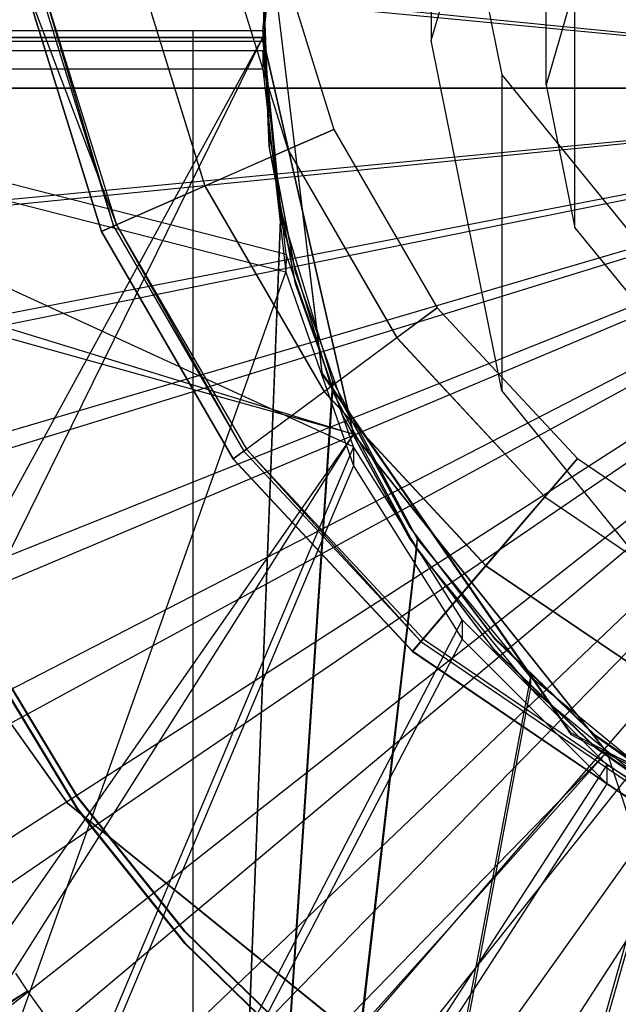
# Model space of a CAD drawing. Extents: x 0.1 to 16.1, y -7.1 to 6.9.
# Tile 41 of 118: x 7.7 to 7.9, y -0.4 to -0.1. Entities that reach past the tile are written whole.
import ezdxf

# ---------------------------------------------------------------- set-up
doc = ezdxf.new("R2010")
doc.units = 0
doc.header["$LTSCALE"] = 2.54
doc.layers.get('0').update_dxf_attribs({"color": 13, "linetype": 'CONTINUOUS'})

# ---------------------------------------------------------------- blocks, each defined once
blk = doc.blocks.new('DROPS_WOOD_A_PM_STL')
at = {"color": 0}
for p, q in [((7.83522, -0.09588, 12.57936), (7.86808, 0.01669, 12.5793)), ((7.83522, -0.09588, 12.57936), (7.86808, 0.01669, 12.5793)), ((7.83522, 0.00773, 213.57935), (7.85843, -0.10722, 213.57939)), ((7.83522, 0.00773, 213.57935), (7.85843, -0.10722, 213.57939)), ((7.83522, 0.00773, 213.57935), (7.83522, -0.09588, 12.57936)), ((7.83522, 0.00773, 213.57935), (7.83522, -0.09588, 12.57936)), ((7.87297, -0.11044, 12.57937), (7.87297, -0.00684, 213.57935)), ((7.87297, -0.11044, 12.57937), (7.87297, -0.00684, 213.57935)), ((7.78, -0.09268, 38.9129), (7.78575, -0.03423, 38.91336)), ((7.78, -0.09268, 38.9129), (7.78575, -0.03423, 38.91336)), ((7.78582, -0.03748, 31.93814), (7.78, -0.09628, 31.93866)), ((7.78582, -0.03748, 31.93814), (7.78, -0.09628, 31.93866)), ((7.88245, -0.15736, 12.57939), (7.88245, -0.05375, 213.57937)), ((7.88245, -0.15736, 12.57939), (7.88245, -0.05375, 213.57937)), ((8.08, -0.11157, 2.26919), (7.52009, -0.05552, 2.32306)), ((8.08, -0.11157, 2.26919), (7.52009, -0.05552, 2.32306)), ((7.78322, -0.06047, 211.42903), (7.80328, -0.12508, 211.42905)), ((7.78322, -0.06047, 211.42903), (7.80328, -0.12508, 211.42905)), ((7.78322, -0.06049, 211.39097), (7.80328, -0.1251, 211.39102)), ((7.78322, -0.06049, 211.39097), (7.80328, -0.1251, 211.39102)), ((7.76701, -0.06355, 211.46331), (7.78816, -0.13169, 211.46333)), ((7.76701, -0.06355, 211.46331), (7.78816, -0.13169, 211.46333)), ((7.76701, -0.0636, 211.35669), (7.78816, -0.13175, 211.35671)), ((7.76701, -0.0636, 211.35669), (7.78816, -0.13175, 211.35671)), ((7.79949, -0.205, 27.39661), (7.78219, -0.06246, 27.39654)), ((7.79949, -0.205, 27.39661), (7.78219, -0.06246, 27.39654)), ((7.78219, -0.06297, 26.39654), (7.79949, -0.20552, 26.39661)), ((7.78219, -0.06297, 26.39654), (7.79949, -0.20552, 26.39661)), ((7.88638, -0.0645, 12.57934), (7.87297, -0.11044, 12.57937)), ((7.88638, -0.0645, 12.57934), (7.87297, -0.11044, 12.57937)), ((7.73779, -0.06912, 211.48704), (7.76092, -0.14363, 211.48706)), ((7.73779, -0.06912, 211.48704), (7.76092, -0.14363, 211.48706)), ((7.73779, -0.0692, 211.33296), (7.76092, -0.14371, 211.33301)), ((7.73779, -0.0692, 211.33296), (7.76092, -0.14371, 211.33301)), ((7.72694, -0.15852, 211.49556), (7.70135, -0.07608, 211.49551)), ((7.72694, -0.15852, 211.49556), (7.70135, -0.07608, 211.49551)), ((7.72694, -0.15857, 211.40454), (7.70135, -0.07612, 211.40449)), ((7.70135, -0.07612, 211.4155), (7.72694, -0.15856, 211.41555)), ((7.70135, -0.07612, 211.4155), (7.72694, -0.15856, 211.41555)), ((7.70135, -0.07612, 211.40449), (7.73185, -0.15641, 211.40881)), ((7.70135, -0.07612, 211.40449), (7.73185, -0.15641, 211.40881)), ((7.72694, -0.15857, 211.40454), (7.70135, -0.07612, 211.40449)), ((7.70135, -0.07616, 211.32451), (7.72694, -0.15861, 211.32454)), ((7.70135, -0.07616, 211.32451), (7.72694, -0.15861, 211.32454)), ((7.70557, -0.07531, 211.41343), (7.73088, -0.15683, 211.41348)), ((7.70557, -0.07531, 211.41343), (7.73088, -0.15683, 211.41348)), ((7.70662, -0.07511, 211.40879), (7.73088, -0.15683, 211.41348)), ((7.70662, -0.07511, 211.40879), (7.73088, -0.15683, 211.41348)), ((7.70662, -0.07511, 211.40879), (7.73185, -0.15641, 211.40881)), ((7.70662, -0.07511, 211.40879), (7.73185, -0.15641, 211.40881)), ((7.78198, -0.12682, 39.42516), (7.78022, -0.08093, 39.42513)), ((7.78198, -0.12682, 39.42516), (7.78022, -0.08093, 39.42513)), ((7.78022, -0.08119, 38.92513), (7.78198, -0.12708, 38.92516)), ((7.78022, -0.08119, 38.92513), (7.78198, -0.12708, 38.92516)), ((7.78198, -0.13068, 31.93766), (7.78022, -0.08479, 31.93764)), ((7.78198, -0.13068, 31.93766), (7.78022, -0.08479, 31.93764)), ((7.78022, -0.08505, 31.43764), (7.78198, -0.13094, 31.43766)), ((7.78022, -0.08505, 31.43764), (7.78198, -0.13094, 31.43766)), ((7.33123, -0.09272, 38.84475), (7.75706, -0.09268, 38.91085)), ((7.33123, -0.09272, 38.84475), (7.75706, -0.09268, 38.91085)), ((7.54313, -0.0927, 38.88436), (7.78, -0.09268, 38.9129)), ((7.54313, -0.0927, 38.88436), (7.78, -0.09268, 38.9129)), ((7.75706, -0.09268, 38.91085), (7.78, -0.09268, 38.9129)), ((7.75706, -0.89268, 38.91126), (7.75706, -0.09268, 38.91085)), ((7.75706, -0.09268, 38.91085), (7.78, -0.09268, 38.9129)), ((7.75706, -0.89268, 38.91126), (7.75706, -0.09268, 38.91085)), ((7.78, -0.09268, 38.9129), (7.78, -0.09628, 31.93866)), ((7.78582, -0.15149, 38.91343), (7.78, -0.09268, 38.9129)), ((7.78, -0.09268, 38.9129), (7.78, -0.09628, 31.93866)), ((7.78582, -0.15149, 38.91343), (7.78, -0.09268, 38.9129)), ((7.78, -0.09268, 38.9129), (7.78, -0.09628, 31.93866)), ((7.78, -0.09268, 38.9129), (7.78, -0.09628, 31.93866)), ((7.75706, -0.09628, 31.94071), (7.33123, -0.09624, 32.00681)), ((7.75706, -0.09628, 31.94071), (7.33123, -0.09624, 32.00681)), ((7.34185, -0.89497, 27.44952), (7.78, -0.09497, 27.42102)), ((7.34185, -0.89497, 27.44952), (7.78, -0.09497, 27.42102)), ((7.34185, -0.09497, 27.44952), (7.78, -0.09497, 27.42102)), ((7.80971, -0.22514, 43.41083), (7.34185, -0.09497, 43.38127)), ((7.80971, -0.22514, 43.41083), (7.34185, -0.09497, 43.38127)), ((7.78, -0.09497, 43.40977), (7.34185, -0.09497, 43.38127)), ((7.78, -0.09497, 43.40977), (7.34185, -0.09497, 43.38127)), ((7.34185, -0.09497, 27.44952), (7.78, -0.09497, 27.42102)), ((7.78, -0.09497, 39.40413), (7.38541, -0.09497, 39.35463)), ((7.38541, -0.09497, 31.47616), (7.78, -0.09497, 31.42666)), ((7.38541, -0.09497, 31.47616), (7.78, -0.09497, 31.42666)), ((7.38541, -0.09497, 31.47616), (7.80971, -0.22514, 31.42454)), ((7.38541, -0.89497, 39.35463), (7.78, -0.09497, 39.40413)), ((7.38541, -0.09497, 31.47616), (7.80971, -0.22514, 31.42454)), ((7.78, -0.09497, 39.40413), (7.38541, -0.09497, 39.35463)), ((7.38541, -0.89497, 39.35463), (7.78, -0.09497, 39.40413)), ((7.78, -0.09628, 31.93866), (7.54313, -0.09626, 31.9672)), ((7.78, -0.09628, 31.93866), (7.54313, -0.09626, 31.9672)), ((7.78, -0.09628, 31.93866), (7.75706, -0.09628, 31.94071)), ((7.75706, -0.89628, 31.94113), (7.75706, -0.09628, 31.94071)), ((7.78, -0.09628, 31.93866), (7.75706, -0.09628, 31.94071)), ((7.75706, -0.89628, 31.94113), (7.75706, -0.09628, 31.94071)), ((7.78, -0.09497, 27.42102), (7.80971, -0.22514, 27.41996)), ((7.80971, -0.22514, 43.41083), (7.78, -0.09497, 43.40977)), ((7.78, -0.09497, 43.40977), (7.78, -0.09497, 39.40413)), ((7.78, -0.09497, 31.42666), (7.78, -0.09497, 27.42102)), ((7.80971, -0.22514, 31.42454), (7.78, -0.09497, 31.42666)), ((7.78, -0.09497, 39.40413), (7.80971, -0.22514, 39.40625)), ((7.80971, -0.22514, 43.41083), (7.78, -0.09497, 43.40977)), ((7.78, -0.09497, 39.40413), (7.80971, -0.22514, 39.40625)), ((7.78, -0.09497, 43.40977), (7.78, -0.09497, 39.40413)), ((7.78, -0.09497, 27.42102), (7.80971, -0.22514, 27.41996)), ((7.78, -0.09497, 31.42666), (7.78, -0.09497, 27.42102)), ((7.80971, -0.22514, 31.42454), (7.78, -0.09497, 31.42666)), ((7.78, -0.09628, 31.93866), (7.78575, -0.15473, 31.9382)), ((7.78, -0.09628, 31.93866), (7.78575, -0.15473, 31.9382)), ((7.85843, -0.21082, 12.57942), (7.83522, -0.09588, 12.57936)), ((7.85843, -0.21082, 12.57942), (7.83522, -0.09588, 12.57936)), ((7.52639, -0.09916, 26.35431), (7.78, -0.09915, 26.3724)), ((7.52639, -0.09916, 26.35431), (7.78, -0.09915, 26.3724)), ((7.52639, -0.09916, 26.35431), (7.78757, -0.1661, 26.37281)), ((7.80971, -0.22931, 26.37388), (7.52639, -0.09916, 26.35431)), ((7.80971, -0.22931, 26.37388), (7.52639, -0.09916, 26.35431)), ((7.52639, -0.09916, 26.35431), (7.78757, -0.1661, 26.37281)), ((7.78, -0.09915, 26.3724), (7.78, -0.10533, 14.38741)), ((7.78757, -0.1661, 26.37281), (7.78, -0.09915, 26.3724)), ((7.78, -0.09915, 26.3724), (7.78, -0.10533, 14.38741)), ((7.78757, -0.1661, 26.37281), (7.78, -0.09915, 26.3724)), ((7.78, -0.10533, 14.38741), (7.52639, -0.10532, 14.4055)), ((7.78, -0.10533, 14.38741), (7.52639, -0.10532, 14.4055)), ((7.7875, -0.17198, 14.38708), (7.52639, -0.10532, 14.4055)), ((7.7875, -0.17198, 14.38708), (7.52639, -0.10532, 14.4055)), ((7.78, -0.10533, 14.38741), (7.7875, -0.17198, 14.38708)), ((7.78, -0.10533, 14.38741), (7.7875, -0.17198, 14.38708)), ((7.85843, -0.10722, 213.57939), (7.93241, -0.19821, 213.57944)), ((7.85843, -0.10722, 213.57939), (7.93241, -0.19821, 213.57944)), ((7.85843, -0.10722, 213.57939), (7.85843, -0.21082, 12.57942)), ((7.85843, -0.10722, 213.57939), (7.85843, -0.21082, 12.57942)), ((7.5173, -0.11154, 2.32309), (8.08, -0.11157, 2.26919)), ((7.5173, -0.11154, 2.32309), (8.08, -0.11157, 2.26919)), ((7.52009, -0.16757, 2.32311), (8.08, -0.11157, 2.26919)), ((7.52009, -0.16757, 2.32311), (8.08, -0.11157, 2.26919)), ((7.52845, -0.22304, 2.32314), (8.08, -0.11157, 2.26919)), ((7.52845, -0.22304, 2.32314), (8.08, -0.11157, 2.26919)), ((8.08, -0.11157, 2.26919), (7.5423, -0.2774, 2.32317)), ((8.08, -0.11157, 2.26919), (7.5423, -0.2774, 2.32317)), ((8.08, -0.11157, 2.26919), (7.56148, -0.33012, 2.3232)), ((8.08, -0.11157, 2.26919), (7.56148, -0.33012, 2.3232)), ((8.08, -0.11157, 2.26919), (7.58582, -0.38066, 2.32322)), ((8.08, -0.11157, 2.26919), (7.58582, -0.38066, 2.32322)), ((8.08, -0.11157, 2.26919), (7.61507, -0.42853, 2.32325)), ((8.08, -0.11157, 2.26919), (7.61507, -0.42853, 2.32325)), ((8.08, -0.11157, 2.26919), (7.64894, -0.47324, 2.32327)), ((8.08, -0.11157, 2.26919), (7.64894, -0.47324, 2.32327)), ((8.08, -0.11157, 2.26919), (7.6871, -0.51436, 2.32329)), ((8.08, -0.11157, 2.26919), (7.6871, -0.51436, 2.32329)), ((8.08, -0.11157, 2.26919), (7.72916, -0.55148, 2.32331)), ((8.08, -0.11157, 2.26919), (7.72916, -0.55148, 2.32331)), ((8.08, -0.11157, 2.26919), (7.77471, -0.58423, 2.32333)), ((8.08, -0.11157, 2.26919), (7.77471, -0.58423, 2.32333)), ((7.87297, -0.11044, 12.57937), (7.88245, -0.15736, 12.57939)), ((7.87297, -0.11044, 12.57937), (7.88245, -0.15736, 12.57939)), ((7.78816, -0.13169, 211.46333), (7.80328, -0.12508, 211.42905)), ((7.78816, -0.13169, 211.46333), (7.80328, -0.12508, 211.42905)), ((7.80328, -0.1251, 211.39102), (7.78816, -0.13175, 211.35671)), ((7.80328, -0.1251, 211.39102), (7.78816, -0.13175, 211.35671)), ((7.80328, -0.12508, 211.42905), (7.80328, -0.1251, 211.39102)), ((7.80328, -0.12508, 211.42905), (7.83722, -0.18362, 211.42908)), ((7.80328, -0.12508, 211.42905), (7.80328, -0.1251, 211.39102)), ((7.80328, -0.12508, 211.42905), (7.83722, -0.18362, 211.42908)), ((7.80328, -0.1251, 211.39102), (7.83722, -0.18364, 211.39104)), ((7.80328, -0.1251, 211.39102), (7.83722, -0.18364, 211.39104)), ((7.79072, -0.17191, 39.42518), (7.78198, -0.12682, 39.42516)), ((7.78198, -0.12708, 38.92516), (7.78198, -0.12682, 39.42516)), ((7.79072, -0.17191, 39.42518), (7.78198, -0.12682, 39.42516)), ((7.78198, -0.12708, 38.92516), (7.78198, -0.12682, 39.42516)), ((7.78198, -0.12708, 38.92516), (7.79072, -0.17217, 38.92518)), ((7.78198, -0.12708, 38.92516), (7.79072, -0.17217, 38.92518)), ((7.76092, -0.14363, 211.48706), (7.78816, -0.13169, 211.46333)), ((7.76092, -0.14363, 211.48706), (7.78816, -0.13169, 211.46333)), ((7.78816, -0.13175, 211.35671), (7.76092, -0.14371, 211.33301)), ((7.78816, -0.13175, 211.35671), (7.76092, -0.14371, 211.33301)), ((7.79072, -0.17577, 31.93768), (7.78198, -0.13068, 31.93766)), ((7.78198, -0.13094, 31.43766), (7.78198, -0.13068, 31.93766)), ((7.79072, -0.17577, 31.93768), (7.78198, -0.13068, 31.93766)), ((7.78198, -0.13094, 31.43766), (7.78198, -0.13068, 31.93766)), ((7.78198, -0.13094, 31.43766), (7.79072, -0.17603, 31.43768)), ((7.78198, -0.13094, 31.43766), (7.79072, -0.17603, 31.43768)), ((7.78816, -0.13169, 211.46333), (7.82395, -0.19343, 211.46338)), ((7.78816, -0.13169, 211.46333), (7.82395, -0.19343, 211.46338)), ((7.78816, -0.13175, 211.35671), (7.82395, -0.19348, 211.35676)), ((7.78816, -0.13175, 211.35671), (7.82395, -0.19348, 211.35676)), ((7.72694, -0.15852, 211.49556), (7.76092, -0.14363, 211.48706)), ((7.72694, -0.15852, 211.49556), (7.76092, -0.14363, 211.48706)), ((7.76092, -0.14371, 211.33301), (7.72694, -0.15861, 211.32454)), ((7.76092, -0.14371, 211.33301), (7.72694, -0.15861, 211.32454)), ((7.76092, -0.14363, 211.48706), (7.80005, -0.21112, 211.48711)), ((7.76092, -0.14363, 211.48706), (7.80005, -0.21112, 211.48711)), ((7.76092, -0.14371, 211.33301), (7.80005, -0.2112, 211.33303)), ((7.76092, -0.14371, 211.33301), (7.80005, -0.2112, 211.33303)), ((7.78582, -0.15149, 38.91343), (7.75706, -0.89268, 38.91126)), ((7.78582, -0.15149, 38.91343), (7.75706, -0.89268, 38.91126)), ((7.78582, -0.15149, 38.91343), (7.78575, -0.15473, 31.9382)), ((7.78582, -0.15149, 38.91343), (7.78575, -0.15473, 31.9382)), ((7.80284, -0.20749, 38.91485), (7.78582, -0.15149, 38.91343)), ((7.80284, -0.20749, 38.91485), (7.78582, -0.15149, 38.91343)), ((7.75706, -0.89628, 31.94113), (7.78575, -0.15473, 31.9382)), ((7.75706, -0.89628, 31.94113), (7.78575, -0.15473, 31.9382)), ((7.78575, -0.15473, 31.9382), (7.80284, -0.21108, 31.93683)), ((7.78575, -0.15473, 31.9382), (7.80284, -0.21108, 31.93683)), ((7.72694, -0.15857, 211.40454), (7.73185, -0.15641, 211.40881)), ((7.72694, -0.15857, 211.40454), (7.73185, -0.15641, 211.40881)), ((7.73088, -0.15683, 211.41348), (7.72694, -0.15856, 211.41555)), ((7.73088, -0.15683, 211.41348), (7.72694, -0.15856, 211.41555)), ((7.73185, -0.15641, 211.40881), (7.73088, -0.15683, 211.41348)), ((7.73185, -0.15641, 211.40881), (7.73088, -0.15683, 211.41348)), ((7.73088, -0.15683, 211.41348), (7.77369, -0.23068, 211.4135)), ((7.73088, -0.15683, 211.41348), (7.77369, -0.23068, 211.4135)), ((7.73185, -0.15641, 211.40881), (7.77369, -0.23068, 211.4135)), ((7.73185, -0.15641, 211.40881), (7.77369, -0.23068, 211.4135)), ((7.73185, -0.15641, 211.40881), (7.77455, -0.23005, 211.40886)), ((7.73185, -0.15641, 211.40881), (7.77455, -0.23005, 211.40886)), ((7.88245, -0.15736, 12.57939), (7.91264, -0.1945, 12.57941)), ((7.88245, -0.15736, 12.57939), (7.91264, -0.1945, 12.57941)), ((7.77024, -0.2332, 211.49558), (7.72694, -0.15852, 211.49556)), ((7.77024, -0.2332, 211.49558), (7.72694, -0.15852, 211.49556)), ((7.72694, -0.15856, 211.41555), (7.77024, -0.23324, 211.41558)), ((7.72694, -0.15856, 211.41555), (7.77024, -0.23324, 211.41558)), ((7.77024, -0.23325, 211.40459), (7.72694, -0.15857, 211.40454)), ((7.77024, -0.23325, 211.40459), (7.72694, -0.15857, 211.40454)), ((7.72694, -0.15861, 211.32454), (7.77024, -0.23329, 211.32458)), ((7.72694, -0.15861, 211.32454), (7.77024, -0.23329, 211.32458)), ((7.78757, -0.1661, 26.37281), (7.7875, -0.17198, 14.38708)), ((7.78757, -0.1661, 26.37281), (7.7875, -0.17198, 14.38708)), ((7.80971, -0.22931, 26.37388), (7.78757, -0.1661, 26.37281)), ((7.80971, -0.22931, 26.37388), (7.78757, -0.1661, 26.37281)), ((7.52639, -0.90532, 14.40592), (7.7875, -0.17198, 14.38708)), ((7.52639, -0.90532, 14.40592), (7.7875, -0.17198, 14.38708)), ((7.7875, -0.17198, 14.38708), (7.80971, -0.23549, 14.38607)), ((7.7875, -0.17198, 14.38708), (7.80971, -0.23549, 14.38607)), ((7.80625, -0.21514, 39.4252), (7.79072, -0.17191, 39.42518)), ((7.79072, -0.17217, 38.92518), (7.79072, -0.17191, 39.42518)), ((7.80625, -0.21514, 39.4252), (7.79072, -0.17191, 39.42518)), ((7.79072, -0.17217, 38.92518), (7.79072, -0.17191, 39.42518)), ((7.79072, -0.17217, 38.92518), (7.80625, -0.2154, 38.9252)), ((7.79072, -0.17217, 38.92518), (7.80625, -0.2154, 38.9252)), ((7.80625, -0.219, 31.9377), (7.79072, -0.17577, 31.93768)), ((7.79072, -0.17603, 31.43768), (7.79072, -0.17577, 31.93768)), ((7.80625, -0.219, 31.9377), (7.79072, -0.17577, 31.93768)), ((7.79072, -0.17603, 31.43768), (7.79072, -0.17577, 31.93768)), ((7.79072, -0.17603, 31.43768), (7.80625, -0.21926, 31.4377)), ((7.79072, -0.17603, 31.43768), (7.80625, -0.21926, 31.4377)), ((7.82395, -0.19343, 211.46338), (7.83722, -0.18362, 211.42908)), ((7.82395, -0.19343, 211.46338), (7.83722, -0.18362, 211.42908)), ((7.83722, -0.18364, 211.39104), (7.82395, -0.19348, 211.35676)), ((7.83722, -0.18364, 211.39104), (7.82395, -0.19348, 211.35676)), ((7.83722, -0.18362, 211.42908), (7.83722, -0.18364, 211.39104)), ((7.83722, -0.18362, 211.42908), (7.88333, -0.23313, 211.4291)), ((7.83722, -0.18362, 211.42908), (7.83722, -0.18364, 211.39104)), ((7.83722, -0.18362, 211.42908), (7.88333, -0.23313, 211.4291)), ((7.83722, -0.18364, 211.39104), (7.88333, -0.23315, 211.39106)), ((7.83722, -0.18364, 211.39104), (7.88333, -0.23315, 211.39106)), ((7.80005, -0.21112, 211.48711), (7.82395, -0.19343, 211.46338)), ((7.80005, -0.21112, 211.48711), (7.82395, -0.19343, 211.46338)), ((7.82395, -0.19348, 211.35676), (7.80005, -0.2112, 211.33303)), ((7.82395, -0.19348, 211.35676), (7.80005, -0.2112, 211.33303)), ((7.82395, -0.19343, 211.46338), (7.87258, -0.24565, 211.4634)), ((7.82395, -0.19343, 211.46338), (7.87258, -0.24565, 211.4634)), ((7.82395, -0.19348, 211.35676), (7.87258, -0.2457, 211.35679)), ((7.82395, -0.19348, 211.35676), (7.87258, -0.2457, 211.35679)), ((7.88106, -0.32317, 27.39667), (7.79949, -0.205, 27.39661)), ((7.79949, -0.20552, 26.39661), (7.79949, -0.205, 27.39661)), ((7.88106, -0.32317, 27.39667), (7.79949, -0.205, 27.39661)), ((7.79949, -0.20552, 26.39661), (7.79949, -0.205, 27.39661)), ((7.79949, -0.20552, 26.39661), (7.88106, -0.32369, 26.39667)), ((7.79949, -0.20552, 26.39661), (7.88106, -0.32369, 26.39667)), ((7.80284, -0.20749, 38.91485), (7.75706, -0.89268, 38.91126)), ((7.80284, -0.20749, 38.91485), (7.75706, -0.89268, 38.91126)), ((7.83061, -0.25942, 38.91697), (7.80284, -0.20749, 38.91485)), ((7.80284, -0.20749, 38.91485), (7.80284, -0.21108, 31.93683)), ((7.80284, -0.20749, 38.91485), (7.80284, -0.21108, 31.93683)), ((7.83061, -0.25942, 38.91697), (7.80284, -0.20749, 38.91485)), ((7.80284, -0.21108, 31.93683), (7.75706, -0.89628, 31.94113)), ((7.80284, -0.21108, 31.93683), (7.75706, -0.89628, 31.94113)), ((7.77024, -0.2332, 211.49558), (7.80005, -0.21112, 211.48711)), ((7.77024, -0.2332, 211.49558), (7.80005, -0.21112, 211.48711)), ((7.80005, -0.2112, 211.33303), (7.77024, -0.23329, 211.32458)), ((7.80005, -0.2112, 211.33303), (7.77024, -0.23329, 211.32458)), ((7.80005, -0.21112, 211.48711), (7.85322, -0.26822, 211.48713)), ((7.80005, -0.21112, 211.48711), (7.85322, -0.26822, 211.48713)), ((7.80005, -0.2112, 211.33303), (7.85322, -0.2683, 211.33308)), ((7.80005, -0.2112, 211.33303), (7.85322, -0.2683, 211.33308)), ((7.80284, -0.21108, 31.93683), (7.83047, -0.26282, 31.93477)), ((7.80284, -0.21108, 31.93683), (7.83047, -0.26282, 31.93477)), ((7.93241, -0.30181, 12.57947), (7.85843, -0.21082, 12.57942)), ((7.93241, -0.30181, 12.57947), (7.85843, -0.21082, 12.57942)), ((7.82819, -0.25549, 39.42522), (7.80625, -0.21514, 39.4252)), ((7.80625, -0.2154, 38.9252), (7.80625, -0.21514, 39.4252)), ((7.82819, -0.25549, 39.42522), (7.80625, -0.21514, 39.4252)), ((7.80625, -0.2154, 38.9252), (7.80625, -0.21514, 39.4252)), ((7.80625, -0.2154, 38.9252), (7.82819, -0.25575, 38.92522)), ((7.80625, -0.2154, 38.9252), (7.82819, -0.25575, 38.92522)), ((7.82819, -0.25935, 31.93773), (7.80625, -0.219, 31.9377)), ((7.80625, -0.21926, 31.4377), (7.80625, -0.219, 31.9377)), ((7.82819, -0.25935, 31.93773), (7.80625, -0.219, 31.9377)), ((7.80625, -0.21926, 31.4377), (7.80625, -0.219, 31.9377)), ((7.80625, -0.21926, 31.4377), (7.82819, -0.25961, 31.43773)), ((7.80625, -0.21926, 31.4377), (7.82819, -0.25961, 31.43773)), ((7.80971, -0.22514, 43.41083), (7.34185, -0.89497, 43.38127)), ((7.80971, -0.22514, 27.41996), (7.34185, -0.89497, 27.44952)), ((7.80971, -0.22514, 27.41996), (7.34185, -0.89497, 27.44952)), ((7.80971, -0.22514, 43.41083), (7.34185, -0.89497, 43.38127)), ((7.80971, -0.22514, 39.40625), (7.38541, -0.89497, 39.35463)), ((7.80971, -0.22514, 39.40625), (7.38541, -0.89497, 39.35463)), ((7.80971, -0.22514, 31.42454), (7.38541, -0.89497, 31.47616)), ((7.80971, -0.22514, 31.42454), (7.38541, -0.89497, 31.47616)), ((7.89295, -0.32952, 43.41321), (7.80971, -0.22514, 43.41083)), ((7.80971, -0.22514, 27.41996), (7.89295, -0.32952, 27.41758)), ((7.80971, -0.22514, 39.40625), (7.89295, -0.32952, 39.41102)), ((7.89295, -0.32952, 31.41977), (7.80971, -0.22514, 31.42454)), ((7.80971, -0.22514, 43.41083), (7.80971, -0.22514, 39.40625)), ((7.89295, -0.32952, 43.41321), (7.80971, -0.22514, 43.41083)), ((7.80971, -0.22514, 39.40625), (7.89295, -0.32952, 39.41102)), ((7.80971, -0.22514, 43.41083), (7.80971, -0.22514, 39.40625)), ((7.80971, -0.22514, 27.41996), (7.89295, -0.32952, 27.41758)), ((7.80971, -0.22514, 27.41996), (7.80971, -0.22514, 31.42454)), ((7.89295, -0.32952, 31.41977), (7.80971, -0.22514, 31.42454)), ((7.80971, -0.22514, 27.41996), (7.80971, -0.22514, 31.42454)), ((7.80971, -0.22931, 26.37388), (7.52639, -0.89916, 26.35472)), ((7.80971, -0.22931, 26.37388), (7.52639, -0.89916, 26.35472)), ((7.84538, -0.2861, 26.37542), (7.80971, -0.22931, 26.37388)), ((7.80971, -0.22931, 26.37388), (7.80971, -0.23549, 14.38607)), ((7.80971, -0.22931, 26.37388), (7.80971, -0.23549, 14.38607)), ((7.84538, -0.2861, 26.37542), (7.80971, -0.22931, 26.37388)), ((7.77024, -0.23325, 211.40459), (7.77455, -0.23005, 211.40886)), ((7.77024, -0.23325, 211.40459), (7.77455, -0.23005, 211.40886)), ((7.77369, -0.23068, 211.4135), (7.77024, -0.23324, 211.41558)), ((7.77369, -0.23068, 211.4135), (7.77024, -0.23324, 211.41558)), ((7.77455, -0.23005, 211.40886), (7.77369, -0.23068, 211.4135)), ((7.77455, -0.23005, 211.40886), (7.77369, -0.23068, 211.4135)), ((7.77369, -0.23068, 211.4135), (7.83187, -0.29315, 211.41355)), ((7.77369, -0.23068, 211.4135), (7.83187, -0.29315, 211.41355)), ((7.77455, -0.23005, 211.40886), (7.83187, -0.29315, 211.41355)), ((7.77455, -0.23005, 211.40886), (7.83187, -0.29315, 211.41355)), ((7.77455, -0.23005, 211.40886), (7.83256, -0.29235, 211.40889)), ((7.77455, -0.23005, 211.40886), (7.83256, -0.29235, 211.40889)), ((7.80971, -0.23549, 14.38607), (7.52639, -0.90532, 14.40592)), ((7.80971, -0.23549, 14.38607), (7.52639, -0.90532, 14.40592)), ((7.71575, -0.34625, 211.49565), (7.63685, -0.23528, 211.49558)), ((7.71575, -0.34625, 211.49565), (7.63685, -0.23528, 211.49558)), ((7.63685, -0.23532, 211.41558), (7.71575, -0.34629, 211.41565)), ((7.63685, -0.23532, 211.41558), (7.71575, -0.34629, 211.41565)), ((7.82907, -0.29638, 211.49561), (7.77024, -0.2332, 211.49558)), ((7.82907, -0.29638, 211.49561), (7.77024, -0.2332, 211.49558)), ((7.77024, -0.23324, 211.41558), (7.82907, -0.29642, 211.41563)), ((7.77024, -0.23324, 211.41558), (7.82907, -0.29642, 211.41563)), ((7.82907, -0.29642, 211.40461), (7.77024, -0.23325, 211.40459)), ((7.82907, -0.29642, 211.40461), (7.77024, -0.23325, 211.40459)), ((7.77024, -0.23329, 211.32458), (7.82907, -0.29646, 211.32461)), ((7.77024, -0.23329, 211.32458), (7.82907, -0.29646, 211.32461)), ((7.80971, -0.23549, 14.38607), (7.84545, -0.29237, 14.38459)), ((7.80971, -0.23549, 14.38607), (7.84545, -0.29237, 14.38459)), ((7.87258, -0.24565, 211.4634), (7.88333, -0.23313, 211.4291)), ((7.87258, -0.24565, 211.4634), (7.88333, -0.23313, 211.4291)), ((7.88333, -0.23315, 211.39106), (7.87258, -0.2457, 211.35679)), ((7.88333, -0.23315, 211.39106), (7.87258, -0.2457, 211.35679)), ((7.88333, -0.23313, 211.4291), (7.88333, -0.23315, 211.39106)), ((7.88333, -0.23313, 211.4291), (7.9393, -0.27114, 211.42913)), ((7.88333, -0.23313, 211.4291), (7.88333, -0.23315, 211.39106)), ((7.88333, -0.23313, 211.4291), (7.9393, -0.27114, 211.42913)), ((7.88333, -0.23315, 211.39106), (7.9393, -0.27116, 211.39109)), ((7.88333, -0.23315, 211.39106), (7.9393, -0.27116, 211.39109)), ((7.85322, -0.26822, 211.48713), (7.87258, -0.24565, 211.4634)), ((7.85322, -0.26822, 211.48713), (7.87258, -0.24565, 211.4634)), ((7.87258, -0.2457, 211.35679), (7.85322, -0.2683, 211.33308)), ((7.87258, -0.2457, 211.35679), (7.85322, -0.2683, 211.33308)), ((7.87258, -0.24565, 211.4634), (7.93161, -0.28574, 211.46343)), ((7.87258, -0.24565, 211.4634), (7.93161, -0.28574, 211.46343)), ((7.87258, -0.2457, 211.35679), (7.93161, -0.28579, 211.35681)), ((7.87258, -0.2457, 211.35679), (7.93161, -0.28579, 211.35681)), ((7.85603, -0.29202, 39.42524), (7.82819, -0.25549, 39.42522)), ((7.82819, -0.25575, 38.92522), (7.82819, -0.25549, 39.42522)), ((7.85603, -0.29202, 39.42524), (7.82819, -0.25549, 39.42522)), ((7.82819, -0.25575, 38.92522), (7.82819, -0.25549, 39.42522)), ((7.82819, -0.25575, 38.92522), (7.85603, -0.29227, 38.92524)), ((7.82819, -0.25575, 38.92522), (7.85603, -0.29227, 38.92524)), ((7.83061, -0.25942, 38.91697), (7.75706, -0.89268, 38.91126)), ((7.83061, -0.25942, 38.91697), (7.75706, -0.89268, 38.91126)), ((7.85603, -0.29588, 31.93774), (7.82819, -0.25935, 31.93773)), ((7.82819, -0.25961, 31.43773), (7.82819, -0.25935, 31.93773)), ((7.85603, -0.29588, 31.93774), (7.82819, -0.25935, 31.93773)), ((7.82819, -0.25961, 31.43773), (7.82819, -0.25935, 31.93773)), ((7.82819, -0.25961, 31.43773), (7.85603, -0.29613, 31.43774)), ((7.82819, -0.25961, 31.43773), (7.85603, -0.29613, 31.43774)), ((7.83061, -0.25942, 38.91697), (7.83047, -0.26282, 31.93477)), ((7.83061, -0.25942, 38.91697), (7.83047, -0.26282, 31.93477)), ((7.86787, -0.30481, 38.91946), (7.83061, -0.25942, 38.91697)), ((7.86787, -0.30481, 38.91946), (7.83061, -0.25942, 38.91697)), ((7.83047, -0.26282, 31.93477), (7.75706, -0.89628, 31.94113)), ((7.83047, -0.26282, 31.93477), (7.75706, -0.89628, 31.94113)), ((7.83047, -0.26282, 31.93477), (7.86787, -0.30841, 31.93233)), ((7.83047, -0.26282, 31.93477), (7.86787, -0.30841, 31.93233)), ((7.82907, -0.29638, 211.49561), (7.85322, -0.26822, 211.48713)), ((7.82907, -0.29638, 211.49561), (7.85322, -0.26822, 211.48713)), ((7.85322, -0.26822, 211.48713), (7.91776, -0.31205, 211.48716)), ((7.85322, -0.26822, 211.48713), (7.91776, -0.31205, 211.48716)), ((7.85322, -0.2683, 211.33308), (7.82907, -0.29646, 211.32461)), ((7.85322, -0.2683, 211.33308), (7.82907, -0.29646, 211.32461)), ((7.85322, -0.2683, 211.33308), (7.91776, -0.31213, 211.33308)), ((7.85322, -0.2683, 211.33308), (7.91776, -0.31213, 211.33308)), ((7.84538, -0.2861, 26.37542), (7.52639, -0.89916, 26.35472)), ((7.84538, -0.2861, 26.37542), (7.52639, -0.89916, 26.35472)), ((7.89295, -0.33369, 26.37711), (7.84538, -0.2861, 26.37542)), ((7.84538, -0.2861, 26.37542), (7.84545, -0.29237, 14.38459)), ((7.84538, -0.2861, 26.37542), (7.84545, -0.29237, 14.38459)), ((7.89295, -0.33369, 26.37711), (7.84538, -0.2861, 26.37542)), ((7.84545, -0.29237, 14.38459), (7.52639, -0.90532, 14.40592)), ((7.84545, -0.29237, 14.38459), (7.52639, -0.90532, 14.40592)), ((7.82907, -0.29642, 211.40461), (7.83256, -0.29235, 211.40889)), ((7.82907, -0.29642, 211.40461), (7.83256, -0.29235, 211.40889)), ((7.83187, -0.29315, 211.41355), (7.82907, -0.29642, 211.41563)), ((7.83187, -0.29315, 211.41355), (7.82907, -0.29642, 211.41563)), ((7.83256, -0.29235, 211.40889), (7.83187, -0.29315, 211.41355)), ((7.83256, -0.29235, 211.40889), (7.83187, -0.29315, 211.41355)), ((7.83187, -0.29315, 211.41355), (7.90248, -0.34111, 211.41357)), ((7.83187, -0.29315, 211.41355), (7.90248, -0.34111, 211.41357)), ((7.83256, -0.29235, 211.40889), (7.90298, -0.34018, 211.40891)), ((7.83256, -0.29235, 211.40889), (7.90298, -0.34018, 211.40891)), ((7.84545, -0.29237, 14.38459), (7.89295, -0.33988, 14.38295)), ((7.84545, -0.29237, 14.38459), (7.89295, -0.33988, 14.38295)), ((7.88913, -0.32387, 39.42526), (7.85603, -0.29202, 39.42524)), ((7.85603, -0.29227, 38.92524), (7.85603, -0.29202, 39.42524)), ((7.88913, -0.32387, 39.42526), (7.85603, -0.29202, 39.42524)), ((7.85603, -0.29227, 38.92524), (7.85603, -0.29202, 39.42524)), ((7.85603, -0.29227, 38.92524), (7.88913, -0.32412, 38.92526)), ((7.85603, -0.29227, 38.92524), (7.88913, -0.32412, 38.92526)), ((7.6899, -0.29594, 39.42524), (7.71912, -0.34415, 39.42527)), ((7.6899, -0.29594, 39.42524), (7.71912, -0.34415, 39.42527)), ((7.71912, -0.34441, 38.92527), (7.6899, -0.29619, 38.92524)), ((7.71912, -0.34441, 38.92527), (7.6899, -0.29619, 38.92524)), ((7.90048, -0.34488, 211.49563), (7.82907, -0.29638, 211.49561)), ((7.90048, -0.34488, 211.49563), (7.82907, -0.29638, 211.49561)), ((7.90048, -0.34492, 211.40464), (7.82907, -0.29642, 211.40461)), ((7.82907, -0.29642, 211.41563), (7.90048, -0.34492, 211.41565)), ((7.82907, -0.29642, 211.41563), (7.90048, -0.34492, 211.41565)), ((7.90048, -0.34492, 211.40464), (7.82907, -0.29642, 211.40461)), ((7.82907, -0.29646, 211.32461), (7.90048, -0.34496, 211.32463)), ((7.82907, -0.29646, 211.32461), (7.90048, -0.34496, 211.32463)), ((7.88913, -0.32773, 31.93776), (7.85603, -0.29588, 31.93774)), ((7.85603, -0.29613, 31.43774), (7.85603, -0.29588, 31.93774)), ((7.88913, -0.32773, 31.93776), (7.85603, -0.29588, 31.93774)), ((7.85603, -0.29613, 31.43774), (7.85603, -0.29588, 31.93774)), ((7.85603, -0.29613, 31.43774), (7.88913, -0.32798, 31.43776)), ((7.85603, -0.29613, 31.43774), (7.88913, -0.32798, 31.43776)), ((7.6899, -0.2998, 31.93775), (7.71912, -0.34801, 31.93777)), ((7.6899, -0.2998, 31.93775), (7.71912, -0.34801, 31.93777)), ((7.71912, -0.34827, 31.43777), (7.6899, -0.30005, 31.43775)), ((7.71912, -0.34827, 31.43777), (7.6899, -0.30005, 31.43775)), ((7.86787, -0.30481, 38.91946), (7.75706, -0.89268, 38.91126)), ((7.86787, -0.30481, 38.91946), (7.75706, -0.89268, 38.91126)), ((7.91325, -0.34207, 38.92194), (7.86787, -0.30481, 38.91946)), ((7.86787, -0.30481, 38.91946), (7.86787, -0.30841, 31.93233)), ((7.91325, -0.34207, 38.92194), (7.86787, -0.30481, 38.91946)), ((7.86787, -0.30481, 38.91946), (7.86787, -0.30841, 31.93233)), ((7.86787, -0.30841, 31.93233), (7.75706, -0.89628, 31.94113)), ((7.86787, -0.30841, 31.93233), (7.75706, -0.89628, 31.94113)), ((7.86787, -0.30841, 31.93233), (7.91324, -0.34567, 31.92989)), ((7.86787, -0.30841, 31.93233), (7.91324, -0.34567, 31.92989)), ((8.0082, -0.3899, 27.39671), (7.88106, -0.32317, 27.39667)), ((7.88106, -0.32369, 26.39667), (7.88106, -0.32317, 27.39667)), ((8.0082, -0.3899, 27.39671), (7.88106, -0.32317, 27.39667)), ((7.88106, -0.32369, 26.39667), (7.88106, -0.32317, 27.39667)), ((7.88106, -0.32369, 26.39667), (8.0082, -0.39042, 26.39671)), ((7.88106, -0.32369, 26.39667), (8.0082, -0.39042, 26.39671)), ((7.92669, -0.35029, 39.42527), (7.88913, -0.32387, 39.42526)), ((7.88913, -0.32412, 38.92526), (7.88913, -0.32387, 39.42526)), ((7.92669, -0.35029, 39.42527), (7.88913, -0.32387, 39.42526)), ((7.88913, -0.32412, 38.92526), (7.88913, -0.32387, 39.42526)), ((7.88913, -0.32412, 38.92526), (7.92669, -0.35055, 38.92527)), ((7.88913, -0.32412, 38.92526), (7.92669, -0.35055, 38.92527)), ((7.34185, -0.89497, 43.38127), (7.89295, -0.32952, 43.41321)), ((7.34185, -0.89497, 43.38127), (7.89295, -0.32952, 43.41321)), ((7.89295, -0.32952, 27.41758), (7.34185, -0.89497, 27.44952)), ((7.89295, -0.32952, 27.41758), (7.34185, -0.89497, 27.44952)), ((7.89295, -0.32952, 39.41102), (7.38541, -0.89497, 39.35463)), ((7.89295, -0.32952, 39.41102), (7.38541, -0.89497, 39.35463)), ((7.89295, -0.32952, 31.41977), (7.38541, -0.89497, 31.47616)), ((7.89295, -0.32952, 31.41977), (7.38541, -0.89497, 31.47616)), ((7.92669, -0.35415, 31.93777), (7.88913, -0.32773, 31.93776)), ((7.88913, -0.32798, 31.43776), (7.88913, -0.32773, 31.93776)), ((7.92669, -0.35415, 31.93777), (7.88913, -0.32773, 31.93776)), ((7.88913, -0.32798, 31.43776), (7.88913, -0.32773, 31.93776)), ((7.88913, -0.32798, 31.43776), (7.92669, -0.35441, 31.43777)), ((7.88913, -0.32798, 31.43776), (7.92669, -0.35441, 31.43777)), ((8.01324, -0.38745, 43.41512), (7.89295, -0.32952, 43.41321)), ((7.89295, -0.32952, 27.41758), (8.01324, -0.38745, 27.41567)), ((7.89295, -0.32952, 39.41102), (8.08, -0.89497, 39.4154)), ((7.89295, -0.32952, 39.41102), (8.08, -0.89497, 39.4154)), ((7.89295, -0.32952, 39.41102), (8.01324, -0.38745, 39.41484)), ((8.01324, -0.38745, 31.41595), (7.89295, -0.32952, 31.41977)), ((7.89295, -0.32952, 43.41321), (7.89295, -0.32952, 39.41102)), ((8.01324, -0.38745, 43.41512), (7.89295, -0.32952, 43.41321)), ((7.89295, -0.32952, 39.41102), (8.01324, -0.38745, 39.41484)), ((7.89295, -0.32952, 43.41321), (7.89295, -0.32952, 39.41102)), ((7.89295, -0.32952, 27.41758), (8.01324, -0.38745, 27.41567)), ((7.89295, -0.32952, 27.41758), (7.89295, -0.32952, 31.41977)), ((8.01324, -0.38745, 31.41595), (7.89295, -0.32952, 31.41977)), ((7.89295, -0.32952, 27.41758), (7.89295, -0.32952, 31.41977)), ((7.89295, -0.33369, 26.37711), (7.52639, -0.89916, 26.35472)), ((7.89295, -0.33369, 26.37711), (7.52639, -0.89916, 26.35472)), ((7.94984, -0.36944, 26.37863), (7.89295, -0.33369, 26.37711)), ((7.89295, -0.33369, 26.37711), (7.89295, -0.33988, 14.38295)), ((7.89295, -0.33369, 26.37711), (7.89295, -0.33988, 14.38295)), ((7.94984, -0.36944, 26.37863), (7.89295, -0.33369, 26.37711)), ((7.89295, -0.33988, 14.38295), (7.52639, -0.90532, 14.40592)), ((7.89295, -0.33988, 14.38295), (7.52639, -0.90532, 14.40592)), ((7.91325, -0.34207, 38.92194), (7.75706, -0.89268, 38.91126)), ((7.91325, -0.34207, 38.92194), (7.75706, -0.89268, 38.91126)), ((7.89295, -0.33988, 14.38295), (7.94993, -0.37567, 14.38146)), ((7.89295, -0.33988, 14.38295), (7.94993, -0.37567, 14.38146)), ((7.71912, -0.34415, 39.42527), (7.75428, -0.38823, 39.42529)), ((7.71912, -0.34415, 39.42527), (7.75428, -0.38823, 39.42529)), ((7.71912, -0.34415, 39.42527), (7.71912, -0.34441, 38.92527)), ((7.71912, -0.34415, 39.42527), (7.71912, -0.34441, 38.92527)), ((7.75428, -0.38849, 38.92529), (7.71912, -0.34441, 38.92527)), ((7.75428, -0.38849, 38.92529), (7.71912, -0.34441, 38.92527)), ((7.91324, -0.34567, 31.92989), (7.75706, -0.89628, 31.94113)), ((7.91324, -0.34567, 31.92989), (7.75706, -0.89628, 31.94113)), ((7.71575, -0.34629, 211.41565), (7.71575, -0.34625, 211.49565)), ((7.82167, -0.43182, 211.49568), (7.71575, -0.34625, 211.49565)), ((7.71575, -0.34629, 211.41565), (7.71575, -0.34625, 211.49565)), ((7.82167, -0.43182, 211.49568), (7.71575, -0.34625, 211.49565)), ((7.71575, -0.34629, 211.41565), (7.82167, -0.43186, 211.4157)), ((7.71575, -0.34629, 211.41565), (7.82167, -0.43186, 211.4157)), ((7.71912, -0.34801, 31.93777), (7.75428, -0.39209, 31.9378)), ((7.71912, -0.34801, 31.93777), (7.75428, -0.39209, 31.9378)), ((7.71912, -0.34801, 31.93777), (7.71912, -0.34827, 31.43777)), ((7.71912, -0.34801, 31.93777), (7.71912, -0.34827, 31.43777)), ((7.75428, -0.39235, 31.4378), (7.71912, -0.34827, 31.43777)), ((7.75428, -0.39235, 31.4378), (7.71912, -0.34827, 31.43777)), ((7.75428, -0.38823, 39.42529), (7.79478, -0.42746, 39.42531)), ((7.75428, -0.38823, 39.42529), (7.79478, -0.42746, 39.42531)), ((7.75428, -0.38823, 39.42529), (7.75428, -0.38849, 38.92529)), ((7.75428, -0.38823, 39.42529), (7.75428, -0.38849, 38.92529)), ((7.79478, -0.42771, 38.92531), (7.75428, -0.38849, 38.92529)), ((7.79478, -0.42771, 38.92531), (7.75428, -0.38849, 38.92529)), ((7.75428, -0.39209, 31.9378), (7.79478, -0.43132, 31.93781)), ((7.75428, -0.39209, 31.9378), (7.79478, -0.43132, 31.93781)), ((7.75428, -0.39209, 31.9378), (7.75428, -0.39235, 31.4378)), ((7.75428, -0.39209, 31.9378), (7.75428, -0.39235, 31.4378)), ((7.79478, -0.43157, 31.43781), (7.75428, -0.39235, 31.4378)), ((7.79478, -0.43157, 31.43781), (7.75428, -0.39235, 31.4378)), ((7.7027, -0.40785, 14.34891), (7.69883, -0.40201, 14.34891)), ((7.7027, -0.40785, 14.34891), (7.69883, -0.40201, 14.34891)), ((6.21421, -1.41135, 13.79943), (7.7027, -0.40785, 14.34891)), ((6.21421, -1.41135, 13.79943), (7.7027, -0.40785, 14.34891)), ((7.46779, -0.55263, 14.30017), (7.7027, -0.40785, 14.34891)), ((7.46779, -0.55263, 14.30017), (7.7027, -0.40785, 14.34891)), ((7.72193, -0.43428, 14.34893), (7.7027, -0.40785, 14.34891)), ((7.72193, -0.43428, 14.34893), (7.7027, -0.40785, 14.34891))]:
    blk.add_line(p, q, dxfattribs=at)

msp = doc.modelspace()

# ---------------------------------------------------------------- linework, layer by layer
at = {"color": 0}
for q in [(7.50782, -0.05697, 2.19676), (7.50782, -0.05697, 2.19676), (7.50521, -0.11161, 2.19678), (7.50521, -0.11161, 2.19678), (7.50782, -0.16625, 2.19681), (7.50782, -0.16625, 2.19681), (7.5156, -0.22039, 2.19684), (7.5156, -0.22039, 2.19684), (7.5285, -0.27355, 2.19687), (7.5285, -0.27355, 2.19687), (7.54639, -0.32524, 2.19689), (7.54639, -0.32524, 2.19689), (7.56911, -0.37499, 2.19692), (7.56911, -0.37499, 2.19692), (7.59646, -0.42236, 2.19694), (7.59646, -0.42236, 2.19694), (7.62819, -0.46692, 2.19697), (7.62819, -0.46692, 2.19697), (7.66401, -0.50826, 2.19699), (7.66401, -0.50826, 2.19699), (7.70359, -0.546, 2.19701), (7.70359, -0.546, 2.19701), (7.74659, -0.57982, 2.19703), (7.74659, -0.57982, 2.19703)]:
    msp.add_line((8.08, -0.11162, 2.16919), q, dxfattribs=at)

# ---------------------------------------------------------------- block references
msp.add_blockref('DROPS_WOOD_A_PM_STL', (0, 0), dxfattribs=at)

doc.saveas('drawing.dxf')
